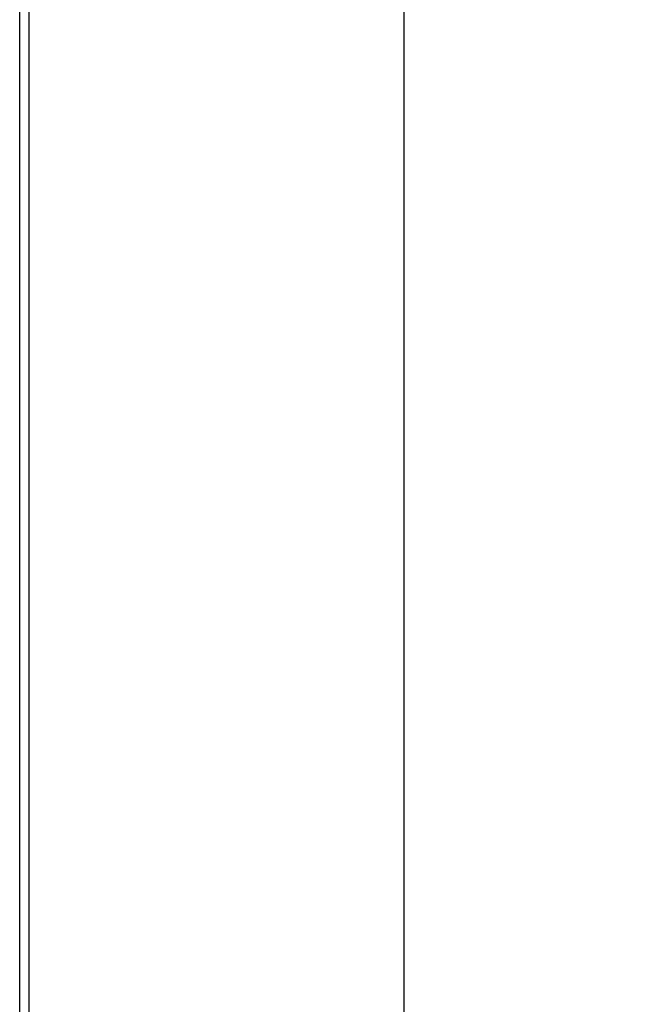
# Model space of a CAD drawing. Header units: inches. Extents: x 0 to 286, y 0 to 185.
# Tile 66 of 72: x 241 to 248, y 116 to 127. Entities that reach past the tile are written whole.
import ezdxf

# ---------------------------------------------------------------- set-up
doc = ezdxf.new("R2010")
doc.units = ezdxf.units.IN
doc.header["$LTSCALE"] = 15.75
doc.header["$MEASUREMENT"] = 0
doc.layers.get('0').update_dxf_attribs({"linetype": 'CONTINUOUS'})
doc.layers.add('DIMENSIONS', color=7, linetype='CONTINUOUS')
doc.styles.get("Standard").update_dxf_attribs({"font": 'txt', "width": 0.8})
doc.dimstyles.new('DIMSTYLE_1', dxfattribs={"dimtxt": 1.313904, "dimasz": 1.684492, "dimexe": 0.09, "dimexo": 0.07, "dimgap": 0.039, "dimtad": 0, "dimtih": 1, "dimtoh": 1, "dimzin": 4, "dimdsep": 46, "dimtxsty": 'Standard', "dimblk": '_FILLED', "dimblk1": '_FILLED', "dimblk2": '_FILLED', "dimcen": 0.09, "dimadec": 0, "dimazin": 0, "dimtfac": 1, "dimtofl": 0, "dimtmove": 0, "dimatfit": 3, "dimldrblk": '_FILLED', "dimfxl": 1, "dimtolj": 1, "dimtzin": 4, "dimarcsym": 0})

# ---------------------------------------------------------------- blocks, each defined once
blk = doc.blocks.new('_FILLED')
at = {"color": 0, "linetype": 'ByBlock'}
blk.add_solid([(0, 0), (-1, 0.2), (-1, -0.2)], dxfattribs=at)
blk = doc.blocks.new('*D7')
at = {"layer": 'DIMENSIONS', "color": 2, "linetype": 'Continuous'}
for p, q in [((242.134, 130.818), (246.827, 130.818)), ((245.311, 130.818), (245.311, 113.069)), ((245.311, 92.693), (245.311, 108.47)), ((242.134, 92.693), (246.827, 92.693))]:
    blk.add_line(p, q, dxfattribs=at)
at = {"layer": 'DIMENSIONS', "color": 2, "linetype": 'Continuous', "xscale": 1.6844919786, "yscale": 1.6844919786, "zscale": 1.6844919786}
for p, rotation in [((245.311, 130.818), 90), ((245.311, 92.693), 270)]:
    blk.add_blockref('_FILLED', p, dxfattribs=dict(at, rotation=rotation))
at = {"layer": 'DIMENSIONS', "color": 2, "linetype": 'Continuous', "insert": (245.311, 112.412), "char_height": 1.3139, "width": 5.25561, "attachment_point": 2, "line_spacing_factor": 0.9}
blk.add_mtext('38.13\\Ptyp.', dxfattribs=at)

msp = doc.modelspace()

# ---------------------------------------------------------------- linework, layer by layer
at = {"color": 3, "linetype": 'Continuous'}
for p, q in [((241.058, 135.526), (241.058, 45.859)), ((241.162, 45.797), (241.162, 135.589))]:
    msp.add_line(p, q, dxfattribs=at)

# ---------------------------------------------------------------- dimensions: what is measured, and where the dimension line sits
at = {"layer": 'DIMENSIONS', "color": 2, "linetype": 'Continuous'}
dim = msp.add_linear_dim(base=(245.310782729, 130.817570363), p1=(242.063625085, 92.692570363), p2=(242.063625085, 130.817570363), angle=90, text='<>\\Ptyp.', dimstyle='DIMSTYLE_1', dxfattribs=at)
dim.commit()
dim.dimension.update_dxf_attribs({"geometry": '*D7', "text_midpoint": (245.310782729, 110.769642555), "dimtype": 160})

doc.saveas('drawing.dxf')
